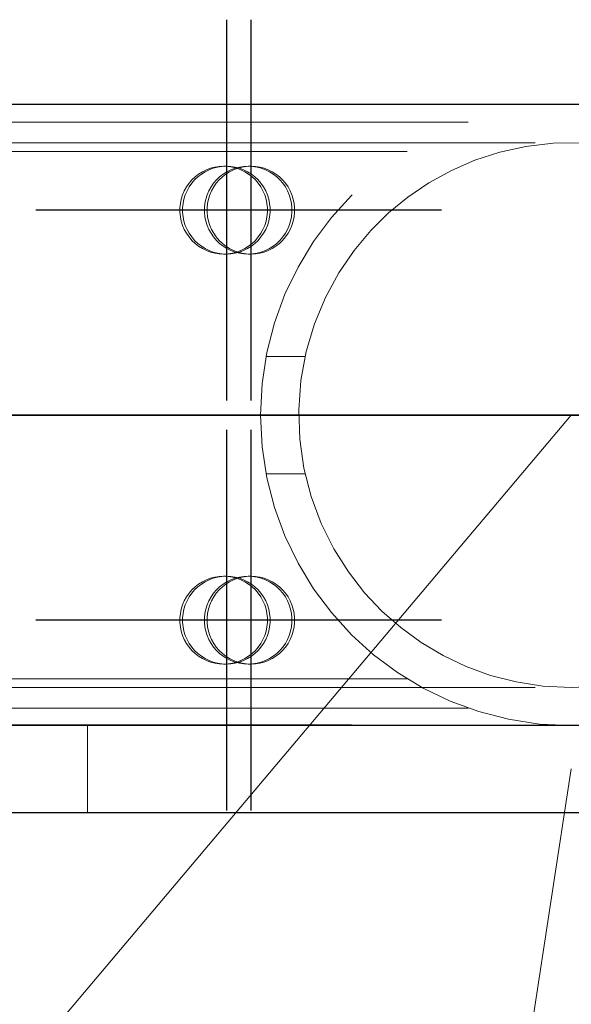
# Model space of a CAD drawing. Header units: millimetres. Extents: x -851 to 2, y 9346 to 10016.
# Tile 217 of 256: x -735.75 to -733.87, y 9759.56 to 9762.92. Entities that reach past the tile are written whole.
import ezdxf

# ---------------------------------------------------------------- set-up
doc = ezdxf.new("R2010")
doc.units = ezdxf.units.MM
doc.header["$LTSCALE"] = 10
doc.linetypes.add('HIDDEN', pattern=[0.375, 0.25, -0.125])
doc.linetypes.add('MITTE', pattern=[2, 1.25, -0.25, 0.25, -0.25])
for name, color, linetype, lineweight in [('PS_Hidden', 2, 'HIDDEN', 9), ('PS_Pos', 1, 'Continuous', 15), ('PS_Shape', 161, 'Continuous', 30), ('PS_SOLID', 7, 'Continuous', 30)]:
    doc.layers.add(name, color=color, linetype=linetype, lineweight=lineweight)
doc.layers.add('PS_Mid', color=5, linetype='MITTE')

# ---------------------------------------------------------------- blocks, each defined once
blk = doc.blocks.new('*X547')
at = {"layer": 'PS_Hidden', "color": 2, "linetype": 'HIDDEN'}
for p, q in [((-743.5684, 9762.5749), (-734.2199, 9762.5749)), ((-486.4917, 9762.5049), (-781.6917, 9762.5049)), ((-734.0237, 9762.4918), (-734.1124, 9762.4723)), ((-733.9304, 9762.5028), (-734.0237, 9762.4918)), ((-733.8323, 9762.5042), (-733.9304, 9762.5028)), ((-743.5684, 9762.4749), (-734.4284, 9762.4749)), ((-734.1124, 9762.4723), (-734.1969, 9762.445)), ((-735.0842, 9762.4218), (-735.0692, 9762.4241)), ((-735.0599, 9762.4241), (-735.0749, 9762.4218)), ((-735.0692, 9762.4241), (-735.0541, 9762.4249)), ((-735.0448, 9762.4249), (-735.0599, 9762.4241)), ((-735.0541, 9762.4249), (-735.039, 9762.4241)), ((-735.0541, 9762.4249), (-735.0448, 9762.4249)), ((-735.0297, 9762.4241), (-735.0448, 9762.4249)), ((-735.039, 9762.4241), (-735.0241, 9762.4218)), ((-735.0148, 9762.4218), (-735.0297, 9762.4241)), ((-735.0004, 9762.4218), (-734.9855, 9762.4241)), ((-734.9762, 9762.4241), (-734.9911, 9762.4218)), ((-734.9855, 9762.4241), (-734.9704, 9762.4249)), ((-734.9611, 9762.4249), (-734.9762, 9762.4241)), ((-734.9704, 9762.4249), (-734.9553, 9762.4241)), ((-734.9704, 9762.4249), (-734.9611, 9762.4249)), ((-734.946, 9762.4241), (-734.9611, 9762.4249)), ((-734.9553, 9762.4241), (-734.9403, 9762.4218)), ((-734.931, 9762.4218), (-734.946, 9762.4241)), ((-734.1969, 9762.445), (-734.2775, 9762.4101)), ((-735.1514, 9762.3887), (-735.1394, 9762.398)), ((-735.1301, 9762.398), (-735.1421, 9762.3887)), ((-735.1394, 9762.398), (-735.1266, 9762.406)), ((-735.1173, 9762.406), (-735.1301, 9762.398)), ((-735.1266, 9762.406), (-735.113, 9762.4127)), ((-735.1037, 9762.4127), (-735.1173, 9762.406)), ((-735.113, 9762.4127), (-735.0988, 9762.418)), ((-735.0895, 9762.418), (-735.1037, 9762.4127)), ((-735.0988, 9762.418), (-735.0842, 9762.4218)), ((-735.0749, 9762.4218), (-735.0895, 9762.418)), ((-735.0677, 9762.3887), (-735.0557, 9762.398)), ((-735.0464, 9762.398), (-735.0584, 9762.3887)), ((-735.0557, 9762.398), (-735.0429, 9762.406)), ((-735.0336, 9762.406), (-735.0464, 9762.398)), ((-735.0429, 9762.406), (-735.0293, 9762.4127)), ((-735.02, 9762.4127), (-735.0336, 9762.406)), ((-735.0293, 9762.4127), (-735.0151, 9762.418)), ((-735.0241, 9762.4218), (-735.0094, 9762.418)), ((-735.0058, 9762.418), (-735.02, 9762.4127)), ((-735.0151, 9762.418), (-735.0004, 9762.4218)), ((-735.0001, 9762.418), (-735.0148, 9762.4218)), ((-735.0094, 9762.418), (-734.9952, 9762.4127)), ((-734.9911, 9762.4218), (-735.0058, 9762.418)), ((-734.9859, 9762.4127), (-735.0001, 9762.418)), ((-734.9952, 9762.4127), (-734.9816, 9762.406)), ((-734.9723, 9762.406), (-734.9859, 9762.4127)), ((-734.9816, 9762.406), (-734.9688, 9762.398)), ((-734.9595, 9762.398), (-734.9723, 9762.406)), ((-734.9688, 9762.398), (-734.9568, 9762.3887)), ((-734.9475, 9762.3887), (-734.9595, 9762.398)), ((-734.9403, 9762.4218), (-734.9257, 9762.418)), ((-734.9164, 9762.418), (-734.931, 9762.4218)), ((-734.9257, 9762.418), (-734.9115, 9762.4127)), ((-734.9022, 9762.4127), (-734.9164, 9762.418)), ((-734.9115, 9762.4127), (-734.8979, 9762.406)), ((-734.8886, 9762.406), (-734.9022, 9762.4127)), ((-734.8979, 9762.406), (-734.8851, 9762.398)), ((-734.8758, 9762.398), (-734.8886, 9762.406)), ((-734.8851, 9762.398), (-734.8731, 9762.3887)), ((-734.8638, 9762.3887), (-734.8758, 9762.398)), ((-734.2775, 9762.4101), (-734.3538, 9762.368)), ((-735.1809, 9762.3542), (-735.1722, 9762.3667)), ((-735.1722, 9762.3667), (-735.1624, 9762.3782)), ((-735.1629, 9762.3667), (-735.1716, 9762.3542)), ((-735.1531, 9762.3782), (-735.1629, 9762.3667)), ((-735.1624, 9762.3782), (-735.1514, 9762.3887)), ((-735.1421, 9762.3887), (-735.1531, 9762.3782)), ((-735.0971, 9762.3542), (-735.0885, 9762.3667)), ((-735.0885, 9762.3667), (-735.0786, 9762.3782)), ((-735.0792, 9762.3667), (-735.0878, 9762.3542)), ((-735.0693, 9762.3782), (-735.0792, 9762.3667)), ((-735.0786, 9762.3782), (-735.0677, 9762.3887)), ((-735.0584, 9762.3887), (-735.0693, 9762.3782)), ((-734.9568, 9762.3887), (-734.9459, 9762.3782)), ((-734.9366, 9762.3782), (-734.9475, 9762.3887)), ((-734.9459, 9762.3782), (-734.936, 9762.3667)), ((-734.9267, 9762.3667), (-734.9366, 9762.3782)), ((-734.936, 9762.3667), (-734.9274, 9762.3542)), ((-734.9181, 9762.3542), (-734.9267, 9762.3667)), ((-734.8731, 9762.3887), (-734.8621, 9762.3782)), ((-734.8528, 9762.3782), (-734.8638, 9762.3887)), ((-734.8621, 9762.3782), (-734.8523, 9762.3667)), ((-734.843, 9762.3667), (-734.8528, 9762.3782)), ((-734.8523, 9762.3667), (-734.8436, 9762.3542)), ((-734.8343, 9762.3542), (-734.843, 9762.3667)), ((-734.3538, 9762.368), (-734.4254, 9762.3195)), ((-735.1987, 9762.3125), (-735.1942, 9762.327)), ((-735.1942, 9762.327), (-735.1882, 9762.341)), ((-735.1849, 9762.327), (-735.1894, 9762.3125)), ((-735.1882, 9762.341), (-735.1809, 9762.3542)), ((-735.1789, 9762.341), (-735.1849, 9762.327)), ((-735.1716, 9762.3542), (-735.1789, 9762.341)), ((-735.115, 9762.3125), (-735.1104, 9762.327)), ((-735.1104, 9762.327), (-735.1045, 9762.341)), ((-735.1011, 9762.327), (-735.1057, 9762.3125)), ((-735.1045, 9762.341), (-735.0971, 9762.3542)), ((-735.0952, 9762.341), (-735.1011, 9762.327)), ((-735.0878, 9762.3542), (-735.0952, 9762.341)), ((-734.9274, 9762.3542), (-734.92, 9762.341)), ((-734.92, 9762.341), (-734.9141, 9762.327)), ((-734.9107, 9762.341), (-734.9181, 9762.3542)), ((-734.9141, 9762.327), (-734.9095, 9762.3125)), ((-734.9048, 9762.327), (-734.9107, 9762.341)), ((-734.9002, 9762.3125), (-734.9048, 9762.327)), ((-734.8436, 9762.3542), (-734.8363, 9762.341)), ((-734.8363, 9762.341), (-734.8303, 9762.327)), ((-734.827, 9762.341), (-734.8343, 9762.3542)), ((-734.8303, 9762.327), (-734.8258, 9762.3125)), ((-734.821, 9762.327), (-734.827, 9762.341)), ((-734.8165, 9762.3125), (-734.821, 9762.327)), ((-735.2033, 9762.2825), (-735.2018, 9762.2976)), ((-735.2018, 9762.2976), (-735.1987, 9762.3125)), ((-735.1924, 9762.2976), (-735.194, 9762.2825)), ((-735.1894, 9762.3125), (-735.1924, 9762.2976)), ((-735.1195, 9762.2825), (-735.118, 9762.2976)), ((-735.118, 9762.2976), (-735.115, 9762.3125)), ((-735.1087, 9762.2976), (-735.1102, 9762.2825)), ((-735.1057, 9762.3125), (-735.1087, 9762.2976)), ((-734.9095, 9762.3125), (-734.9065, 9762.2976)), ((-734.9065, 9762.2976), (-734.905, 9762.2825)), ((-734.8972, 9762.2976), (-734.9002, 9762.3125)), ((-734.8957, 9762.2825), (-734.8972, 9762.2976)), ((-734.8258, 9762.3125), (-734.8228, 9762.2976)), ((-734.8228, 9762.2976), (-734.8212, 9762.2825)), ((-734.8134, 9762.2976), (-734.8165, 9762.3125)), ((-734.8119, 9762.2825), (-734.8134, 9762.2976)), ((-734.4254, 9762.3195), (-734.4915, 9762.2653)), ((-735.2033, 9762.2673), (-735.2033, 9762.2825)), ((-735.2018, 9762.2522), (-735.2033, 9762.2673)), ((-735.194, 9762.2825), (-735.194, 9762.2673)), ((-735.194, 9762.2673), (-735.1924, 9762.2522)), ((-735.1195, 9762.2673), (-735.1195, 9762.2825)), ((-735.118, 9762.2522), (-735.1195, 9762.2673)), ((-735.1102, 9762.2825), (-735.1102, 9762.2673)), ((-735.1102, 9762.2673), (-735.1087, 9762.2522)), ((-734.905, 9762.2673), (-734.9065, 9762.2522)), ((-734.905, 9762.2825), (-734.905, 9762.2673)), ((-734.8972, 9762.2522), (-734.8957, 9762.2673)), ((-734.8957, 9762.2673), (-734.8957, 9762.2825)), ((-734.8212, 9762.2673), (-734.8228, 9762.2522)), ((-734.8212, 9762.2825), (-734.8212, 9762.2673)), ((-734.8134, 9762.2522), (-734.8119, 9762.2673)), ((-734.8119, 9762.2673), (-734.8119, 9762.2825)), ((-734.4915, 9762.2653), (-734.552, 9762.2053)), ((-735.1987, 9762.2373), (-735.2018, 9762.2522)), ((-735.1942, 9762.2228), (-735.1987, 9762.2373)), ((-735.1882, 9762.2088), (-735.1942, 9762.2228)), ((-735.1924, 9762.2522), (-735.1894, 9762.2373)), ((-735.1894, 9762.2373), (-735.1849, 9762.2228)), ((-735.1849, 9762.2228), (-735.1789, 9762.2088)), ((-735.115, 9762.2373), (-735.118, 9762.2522)), ((-735.1104, 9762.2228), (-735.115, 9762.2373)), ((-735.1045, 9762.2088), (-735.1104, 9762.2228)), ((-735.1087, 9762.2522), (-735.1057, 9762.2373)), ((-735.1057, 9762.2373), (-735.1011, 9762.2228)), ((-735.1011, 9762.2228), (-735.0952, 9762.2088)), ((-734.9141, 9762.2228), (-734.92, 9762.2088)), ((-734.9095, 9762.2373), (-734.9141, 9762.2228)), ((-734.9107, 9762.2088), (-734.9048, 9762.2228)), ((-734.9065, 9762.2522), (-734.9095, 9762.2373)), ((-734.9048, 9762.2228), (-734.9002, 9762.2373)), ((-734.9002, 9762.2373), (-734.8972, 9762.2522)), ((-734.8303, 9762.2228), (-734.8363, 9762.2088)), ((-734.8258, 9762.2373), (-734.8303, 9762.2228)), ((-734.827, 9762.2088), (-734.821, 9762.2228)), ((-734.8228, 9762.2522), (-734.8258, 9762.2373)), ((-734.821, 9762.2228), (-734.8165, 9762.2373)), ((-734.8165, 9762.2373), (-734.8134, 9762.2522)), ((-735.1809, 9762.1956), (-735.1882, 9762.2088)), ((-735.1722, 9762.1831), (-735.1809, 9762.1956)), ((-735.1789, 9762.2088), (-735.1716, 9762.1956)), ((-735.1716, 9762.1956), (-735.1629, 9762.1831)), ((-735.0971, 9762.1956), (-735.1045, 9762.2088)), ((-735.0885, 9762.1831), (-735.0971, 9762.1956)), ((-735.0952, 9762.2088), (-735.0878, 9762.1956)), ((-735.0878, 9762.1956), (-735.0792, 9762.1831)), ((-734.9274, 9762.1956), (-734.936, 9762.1831)), ((-734.92, 9762.2088), (-734.9274, 9762.1956)), ((-734.9267, 9762.1831), (-734.9181, 9762.1956)), ((-734.9181, 9762.1956), (-734.9107, 9762.2088)), ((-734.8436, 9762.1956), (-734.8523, 9762.1831)), ((-734.8363, 9762.2088), (-734.8436, 9762.1956)), ((-734.843, 9762.1831), (-734.8343, 9762.1956)), ((-734.8343, 9762.1956), (-734.827, 9762.2088)), ((-734.552, 9762.2053), (-734.6091, 9762.137)), ((-735.1624, 9762.1716), (-735.1722, 9762.1831)), ((-735.1629, 9762.1831), (-735.1531, 9762.1716)), ((-735.1514, 9762.1611), (-735.1624, 9762.1716)), ((-735.1531, 9762.1716), (-735.1421, 9762.1611)), ((-735.1394, 9762.1518), (-735.1514, 9762.1611)), ((-735.1421, 9762.1611), (-735.1301, 9762.1518)), ((-735.0786, 9762.1716), (-735.0885, 9762.1831)), ((-735.0792, 9762.1831), (-735.0693, 9762.1716)), ((-735.0677, 9762.1611), (-735.0786, 9762.1716)), ((-735.0693, 9762.1716), (-735.0584, 9762.1611)), ((-735.0557, 9762.1518), (-735.0677, 9762.1611)), ((-735.0584, 9762.1611), (-735.0464, 9762.1518)), ((-734.9568, 9762.1611), (-734.9688, 9762.1518)), ((-734.9595, 9762.1518), (-734.9475, 9762.1611)), ((-734.9459, 9762.1716), (-734.9568, 9762.1611)), ((-734.9475, 9762.1611), (-734.9366, 9762.1716)), ((-734.936, 9762.1831), (-734.9459, 9762.1716)), ((-734.9366, 9762.1716), (-734.9267, 9762.1831)), ((-734.8731, 9762.1611), (-734.8851, 9762.1518)), ((-734.8758, 9762.1518), (-734.8638, 9762.1611)), ((-734.8621, 9762.1716), (-734.8731, 9762.1611)), ((-734.8638, 9762.1611), (-734.8528, 9762.1716)), ((-734.8523, 9762.1831), (-734.8621, 9762.1716)), ((-734.8528, 9762.1716), (-734.843, 9762.1831)), ((-735.1266, 9762.1437), (-735.1394, 9762.1518)), ((-735.1301, 9762.1518), (-735.1173, 9762.1437)), ((-735.113, 9762.1371), (-735.1266, 9762.1437)), ((-735.1173, 9762.1437), (-735.1037, 9762.1371)), ((-735.0988, 9762.1318), (-735.113, 9762.1371)), ((-735.1037, 9762.1371), (-735.0895, 9762.1318)), ((-735.0842, 9762.128), (-735.0988, 9762.1318)), ((-735.0895, 9762.1318), (-735.0749, 9762.128)), ((-735.0692, 9762.1257), (-735.0842, 9762.128)), ((-735.0749, 9762.128), (-735.0599, 9762.1257)), ((-735.0541, 9762.1249), (-735.0692, 9762.1257)), ((-735.0599, 9762.1257), (-735.0448, 9762.1249)), ((-735.0429, 9762.1437), (-735.0557, 9762.1518)), ((-735.039, 9762.1257), (-735.0541, 9762.1249)), ((-735.0541, 9762.1249), (-735.0448, 9762.1249)), ((-735.0464, 9762.1518), (-735.0336, 9762.1437)), ((-735.0448, 9762.1249), (-735.0297, 9762.1257)), ((-735.0293, 9762.1371), (-735.0429, 9762.1437)), ((-735.0241, 9762.128), (-735.039, 9762.1257)), ((-735.0336, 9762.1437), (-735.02, 9762.1371)), ((-735.0297, 9762.1257), (-735.0148, 9762.128)), ((-735.0151, 9762.1318), (-735.0293, 9762.1371)), ((-735.0094, 9762.1318), (-735.0241, 9762.128)), ((-735.02, 9762.1371), (-735.0058, 9762.1318)), ((-735.0004, 9762.128), (-735.0151, 9762.1318)), ((-735.0148, 9762.128), (-735.0001, 9762.1318)), ((-734.9952, 9762.1371), (-735.0094, 9762.1318)), ((-735.0058, 9762.1318), (-734.9911, 9762.128)), ((-734.9855, 9762.1257), (-735.0004, 9762.128)), ((-735.0001, 9762.1318), (-734.9859, 9762.1371)), ((-734.9816, 9762.1437), (-734.9952, 9762.1371)), ((-734.9911, 9762.128), (-734.9762, 9762.1257)), ((-734.9859, 9762.1371), (-734.9723, 9762.1437)), ((-734.9704, 9762.1249), (-734.9855, 9762.1257)), ((-734.9688, 9762.1518), (-734.9816, 9762.1437)), ((-734.9762, 9762.1257), (-734.9611, 9762.1249)), ((-734.9723, 9762.1437), (-734.9595, 9762.1518)), ((-734.9553, 9762.1257), (-734.9704, 9762.1249)), ((-734.9704, 9762.1249), (-734.9611, 9762.1249)), ((-734.9611, 9762.1249), (-734.946, 9762.1257)), ((-734.9403, 9762.128), (-734.9553, 9762.1257)), ((-734.946, 9762.1257), (-734.931, 9762.128)), ((-734.9257, 9762.1318), (-734.9403, 9762.128)), ((-734.931, 9762.128), (-734.9164, 9762.1318)), ((-734.9115, 9762.1371), (-734.9257, 9762.1318)), ((-734.9164, 9762.1318), (-734.9022, 9762.1371)), ((-734.8979, 9762.1437), (-734.9115, 9762.1371)), ((-734.9022, 9762.1371), (-734.8886, 9762.1437)), ((-734.8851, 9762.1518), (-734.8979, 9762.1437)), ((-734.8886, 9762.1437), (-734.8758, 9762.1518)), ((-734.6091, 9762.137), (-734.6613, 9762.0605)), ((-734.6613, 9762.0605), (-734.707, 9761.9768)), ((-734.707, 9761.9768), (-734.7445, 9761.8867)), ((-734.7445, 9761.8867), (-734.7728, 9761.7916)), ((-734.7728, 9761.7916), (-734.7908, 9761.693)), ((-734.9093, 9761.7749), (-734.7766, 9761.7749)), ((-734.7908, 9761.693), (-734.7982, 9761.5931)), ((-734.7982, 9761.5931), (-734.7947, 9761.4931)), ((-734.7947, 9761.4931), (-734.7806, 9761.3938)), ((-734.7806, 9761.3938), (-734.7559, 9761.2972)), ((-734.9093, 9761.3749), (-734.7766, 9761.3749)), ((-734.7559, 9761.2972), (-734.7217, 9761.2051)), ((-734.7217, 9761.2051), (-734.6788, 9761.1189)), ((-734.6788, 9761.1189), (-734.6287, 9761.0398)), ((-735.1266, 9761.006), (-735.113, 9761.0127)), ((-735.1037, 9761.0127), (-735.1173, 9761.006)), ((-735.113, 9761.0127), (-735.0988, 9761.018)), ((-735.0895, 9761.018), (-735.1037, 9761.0127)), ((-735.0988, 9761.018), (-735.0842, 9761.0218)), ((-735.0749, 9761.0218), (-735.0895, 9761.018)), ((-735.0842, 9761.0218), (-735.0692, 9761.0241)), ((-735.0599, 9761.0241), (-735.0749, 9761.0218)), ((-735.0692, 9761.0241), (-735.0541, 9761.0249)), ((-735.0448, 9761.0249), (-735.0599, 9761.0241)), ((-735.0541, 9761.0249), (-735.039, 9761.0241)), ((-735.0541, 9761.0249), (-735.0448, 9761.0249)), ((-735.0297, 9761.0241), (-735.0448, 9761.0249)), ((-735.0429, 9761.006), (-735.0293, 9761.0127)), ((-735.039, 9761.0241), (-735.0241, 9761.0218)), ((-735.02, 9761.0127), (-735.0336, 9761.006)), ((-735.0148, 9761.0218), (-735.0297, 9761.0241)), ((-735.0293, 9761.0127), (-735.0151, 9761.018)), ((-735.0241, 9761.0218), (-735.0094, 9761.018)), ((-735.0058, 9761.018), (-735.02, 9761.0127)), ((-735.0151, 9761.018), (-735.0004, 9761.0218)), ((-735.0001, 9761.018), (-735.0148, 9761.0218)), ((-735.0094, 9761.018), (-734.9952, 9761.0127)), ((-734.9911, 9761.0218), (-735.0058, 9761.018)), ((-735.0004, 9761.0218), (-734.9855, 9761.0241)), ((-734.9859, 9761.0127), (-735.0001, 9761.018)), ((-734.9952, 9761.0127), (-734.9816, 9761.006)), ((-734.9762, 9761.0241), (-734.9911, 9761.0218)), ((-734.9723, 9761.006), (-734.9859, 9761.0127)), ((-734.9855, 9761.0241), (-734.9704, 9761.0249)), ((-734.9611, 9761.0249), (-734.9762, 9761.0241)), ((-734.9704, 9761.0249), (-734.9553, 9761.0241)), ((-734.9704, 9761.0249), (-734.9611, 9761.0249)), ((-734.946, 9761.0241), (-734.9611, 9761.0249)), ((-734.9553, 9761.0241), (-734.9403, 9761.0218)), ((-734.931, 9761.0218), (-734.946, 9761.0241)), ((-734.9403, 9761.0218), (-734.9257, 9761.018)), ((-734.9164, 9761.018), (-734.931, 9761.0218)), ((-734.9257, 9761.018), (-734.9115, 9761.0127)), ((-734.9022, 9761.0127), (-734.9164, 9761.018)), ((-734.9115, 9761.0127), (-734.8979, 9761.006)), ((-734.8886, 9761.006), (-734.9022, 9761.0127)), ((-734.6287, 9761.0398), (-734.5732, 9760.9684)), ((-735.1624, 9760.9782), (-735.1514, 9760.9887)), ((-735.1421, 9760.9887), (-735.1531, 9760.9782)), ((-735.1514, 9760.9887), (-735.1394, 9760.998)), ((-735.1301, 9760.998), (-735.1421, 9760.9887)), ((-735.1394, 9760.998), (-735.1266, 9761.006)), ((-735.1173, 9761.006), (-735.1301, 9760.998)), ((-735.0786, 9760.9782), (-735.0677, 9760.9887)), ((-735.0584, 9760.9887), (-735.0693, 9760.9782)), ((-735.0677, 9760.9887), (-735.0557, 9760.998)), ((-735.0464, 9760.998), (-735.0584, 9760.9887)), ((-735.0557, 9760.998), (-735.0429, 9761.006)), ((-735.0336, 9761.006), (-735.0464, 9760.998)), ((-734.9816, 9761.006), (-734.9688, 9760.998)), ((-734.9595, 9760.998), (-734.9723, 9761.006)), ((-734.9688, 9760.998), (-734.9568, 9760.9887)), ((-734.9475, 9760.9887), (-734.9595, 9760.998)), ((-734.9568, 9760.9887), (-734.9459, 9760.9782)), ((-734.9366, 9760.9782), (-734.9475, 9760.9887)), ((-734.8979, 9761.006), (-734.8851, 9760.998)), ((-734.8758, 9760.998), (-734.8886, 9761.006)), ((-734.8851, 9760.998), (-734.8731, 9760.9887)), ((-734.8638, 9760.9887), (-734.8758, 9760.998)), ((-734.8731, 9760.9887), (-734.8621, 9760.9782)), ((-734.8528, 9760.9782), (-734.8638, 9760.9887)), ((-735.1882, 9760.941), (-735.1809, 9760.9542)), ((-735.1809, 9760.9542), (-735.1722, 9760.9667)), ((-735.1716, 9760.9542), (-735.1789, 9760.941)), ((-735.1722, 9760.9667), (-735.1624, 9760.9782)), ((-735.1629, 9760.9667), (-735.1716, 9760.9542)), ((-735.1531, 9760.9782), (-735.1629, 9760.9667)), ((-735.1045, 9760.941), (-735.0971, 9760.9542)), ((-735.0971, 9760.9542), (-735.0885, 9760.9667)), ((-735.0878, 9760.9542), (-735.0952, 9760.941)), ((-735.0885, 9760.9667), (-735.0786, 9760.9782)), ((-735.0792, 9760.9667), (-735.0878, 9760.9542)), ((-735.0693, 9760.9782), (-735.0792, 9760.9667)), ((-734.9459, 9760.9782), (-734.936, 9760.9667)), ((-734.9267, 9760.9667), (-734.9366, 9760.9782)), ((-734.936, 9760.9667), (-734.9274, 9760.9542)), ((-734.9274, 9760.9542), (-734.92, 9760.941)), ((-734.9181, 9760.9542), (-734.9267, 9760.9667)), ((-734.9107, 9760.941), (-734.9181, 9760.9542)), ((-734.8621, 9760.9782), (-734.8523, 9760.9667)), ((-734.843, 9760.9667), (-734.8528, 9760.9782)), ((-734.8523, 9760.9667), (-734.8436, 9760.9542)), ((-734.8436, 9760.9542), (-734.8363, 9760.941)), ((-734.8343, 9760.9542), (-734.843, 9760.9667)), ((-734.827, 9760.941), (-734.8343, 9760.9542)), ((-734.5732, 9760.9684), (-734.514, 9760.9055)), ((-735.2018, 9760.8976), (-735.1987, 9760.9125)), ((-735.1987, 9760.9125), (-735.1942, 9760.927)), ((-735.1942, 9760.927), (-735.1882, 9760.941)), ((-735.1894, 9760.9125), (-735.1924, 9760.8976)), ((-735.1849, 9760.927), (-735.1894, 9760.9125)), ((-735.1789, 9760.941), (-735.1849, 9760.927)), ((-735.118, 9760.8976), (-735.115, 9760.9125)), ((-735.115, 9760.9125), (-735.1104, 9760.927)), ((-735.1104, 9760.927), (-735.1045, 9760.941)), ((-735.1057, 9760.9125), (-735.1087, 9760.8976)), ((-735.1011, 9760.927), (-735.1057, 9760.9125)), ((-735.0952, 9760.941), (-735.1011, 9760.927)), ((-734.92, 9760.941), (-734.9141, 9760.927)), ((-734.9141, 9760.927), (-734.9095, 9760.9125)), ((-734.9048, 9760.927), (-734.9107, 9760.941)), ((-734.9095, 9760.9125), (-734.9065, 9760.8976)), ((-734.9002, 9760.9125), (-734.9048, 9760.927)), ((-734.8972, 9760.8976), (-734.9002, 9760.9125)), ((-734.8363, 9760.941), (-734.8303, 9760.927)), ((-734.8303, 9760.927), (-734.8258, 9760.9125)), ((-734.821, 9760.927), (-734.827, 9760.941)), ((-734.8258, 9760.9125), (-734.8228, 9760.8976)), ((-734.8165, 9760.9125), (-734.821, 9760.927)), ((-734.8134, 9760.8976), (-734.8165, 9760.9125)), ((-735.2033, 9760.8825), (-735.2018, 9760.8976)), ((-735.2033, 9760.8673), (-735.2033, 9760.8825)), ((-735.1924, 9760.8976), (-735.194, 9760.8825)), ((-735.194, 9760.8825), (-735.194, 9760.8673)), ((-735.1195, 9760.8825), (-735.118, 9760.8976)), ((-735.1195, 9760.8673), (-735.1195, 9760.8825)), ((-735.1087, 9760.8976), (-735.1102, 9760.8825)), ((-735.1102, 9760.8825), (-735.1102, 9760.8673)), ((-734.9065, 9760.8976), (-734.905, 9760.8825)), ((-734.905, 9760.8825), (-734.905, 9760.8673)), ((-734.8957, 9760.8825), (-734.8972, 9760.8976)), ((-734.8957, 9760.8673), (-734.8957, 9760.8825)), ((-734.8228, 9760.8976), (-734.8212, 9760.8825)), ((-734.8212, 9760.8825), (-734.8212, 9760.8673)), ((-734.8119, 9760.8825), (-734.8134, 9760.8976)), ((-734.8119, 9760.8673), (-734.8119, 9760.8825)), ((-734.514, 9760.9055), (-734.4501, 9760.8494)), ((-735.2018, 9760.8522), (-735.2033, 9760.8673)), ((-735.1987, 9760.8373), (-735.2018, 9760.8522)), ((-735.194, 9760.8673), (-735.1924, 9760.8522)), ((-735.1924, 9760.8522), (-735.1894, 9760.8373)), ((-735.118, 9760.8522), (-735.1195, 9760.8673)), ((-735.115, 9760.8373), (-735.118, 9760.8522)), ((-735.1102, 9760.8673), (-735.1087, 9760.8522)), ((-735.1087, 9760.8522), (-735.1057, 9760.8373)), ((-734.9065, 9760.8522), (-734.9095, 9760.8373)), ((-734.905, 9760.8673), (-734.9065, 9760.8522)), ((-734.9002, 9760.8373), (-734.8972, 9760.8522)), ((-734.8972, 9760.8522), (-734.8957, 9760.8673)), ((-734.8228, 9760.8522), (-734.8258, 9760.8373)), ((-734.8212, 9760.8673), (-734.8228, 9760.8522)), ((-734.8165, 9760.8373), (-734.8134, 9760.8522)), ((-734.8134, 9760.8522), (-734.8119, 9760.8673)), ((-734.4501, 9760.8494), (-734.3805, 9760.7987)), ((-735.1942, 9760.8228), (-735.1987, 9760.8373)), ((-735.1882, 9760.8088), (-735.1942, 9760.8228)), ((-735.1894, 9760.8373), (-735.1849, 9760.8228)), ((-735.1849, 9760.8228), (-735.1789, 9760.8088)), ((-735.1104, 9760.8228), (-735.115, 9760.8373)), ((-735.1045, 9760.8088), (-735.1104, 9760.8228)), ((-735.1057, 9760.8373), (-735.1011, 9760.8228)), ((-735.1011, 9760.8228), (-735.0952, 9760.8088)), ((-734.9141, 9760.8228), (-734.92, 9760.8088)), ((-734.9095, 9760.8373), (-734.9141, 9760.8228)), ((-734.9107, 9760.8088), (-734.9048, 9760.8228)), ((-734.9048, 9760.8228), (-734.9002, 9760.8373)), ((-734.8303, 9760.8228), (-734.8363, 9760.8088)), ((-734.8258, 9760.8373), (-734.8303, 9760.8228)), ((-734.827, 9760.8088), (-734.821, 9760.8228)), ((-734.821, 9760.8228), (-734.8165, 9760.8373)), ((-735.1809, 9760.7956), (-735.1882, 9760.8088)), ((-735.1722, 9760.7831), (-735.1809, 9760.7956)), ((-735.1789, 9760.8088), (-735.1716, 9760.7956)), ((-735.1624, 9760.7716), (-735.1722, 9760.7831)), ((-735.1716, 9760.7956), (-735.1629, 9760.7831)), ((-735.1629, 9760.7831), (-735.1531, 9760.7716)), ((-735.0971, 9760.7956), (-735.1045, 9760.8088)), ((-735.0885, 9760.7831), (-735.0971, 9760.7956)), ((-735.0952, 9760.8088), (-735.0878, 9760.7956)), ((-735.0786, 9760.7716), (-735.0885, 9760.7831)), ((-735.0878, 9760.7956), (-735.0792, 9760.7831)), ((-735.0792, 9760.7831), (-735.0693, 9760.7716)), ((-734.936, 9760.7831), (-734.9459, 9760.7716)), ((-734.9366, 9760.7716), (-734.9267, 9760.7831)), ((-734.9274, 9760.7956), (-734.936, 9760.7831)), ((-734.92, 9760.8088), (-734.9274, 9760.7956)), ((-734.9267, 9760.7831), (-734.9181, 9760.7956)), ((-734.9181, 9760.7956), (-734.9107, 9760.8088)), ((-734.8523, 9760.7831), (-734.8621, 9760.7716)), ((-734.8528, 9760.7716), (-734.843, 9760.7831)), ((-734.8436, 9760.7956), (-734.8523, 9760.7831)), ((-734.8363, 9760.8088), (-734.8436, 9760.7956)), ((-734.843, 9760.7831), (-734.8343, 9760.7956)), ((-734.8343, 9760.7956), (-734.827, 9760.8088)), ((-734.3805, 9760.7987), (-734.3058, 9760.7542)), ((-735.1514, 9760.7611), (-735.1624, 9760.7716)), ((-735.1531, 9760.7716), (-735.1421, 9760.7611)), ((-735.1394, 9760.7518), (-735.1514, 9760.7611)), ((-735.1421, 9760.7611), (-735.1301, 9760.7518)), ((-735.1266, 9760.7437), (-735.1394, 9760.7518)), ((-735.1301, 9760.7518), (-735.1173, 9760.7437)), ((-735.113, 9760.7371), (-735.1266, 9760.7437)), ((-735.1173, 9760.7437), (-735.1037, 9760.7371)), ((-735.0677, 9760.7611), (-735.0786, 9760.7716)), ((-735.0693, 9760.7716), (-735.0584, 9760.7611)), ((-735.0557, 9760.7518), (-735.0677, 9760.7611)), ((-735.0584, 9760.7611), (-735.0464, 9760.7518)), ((-735.0429, 9760.7437), (-735.0557, 9760.7518)), ((-735.0464, 9760.7518), (-735.0336, 9760.7437)), ((-735.0293, 9760.7371), (-735.0429, 9760.7437)), ((-735.0336, 9760.7437), (-735.02, 9760.7371)), ((-734.9816, 9760.7437), (-734.9952, 9760.7371)), ((-734.9859, 9760.7371), (-734.9723, 9760.7437)), ((-734.9688, 9760.7518), (-734.9816, 9760.7437)), ((-734.9723, 9760.7437), (-734.9595, 9760.7518)), ((-734.9568, 9760.7611), (-734.9688, 9760.7518)), ((-734.9595, 9760.7518), (-734.9475, 9760.7611)), ((-734.9459, 9760.7716), (-734.9568, 9760.7611)), ((-734.9475, 9760.7611), (-734.9366, 9760.7716)), ((-734.8979, 9760.7437), (-734.9115, 9760.7371)), ((-734.9022, 9760.7371), (-734.8886, 9760.7437)), ((-734.8851, 9760.7518), (-734.8979, 9760.7437)), ((-734.8886, 9760.7437), (-734.8758, 9760.7518)), ((-734.8731, 9760.7611), (-734.8851, 9760.7518)), ((-734.8758, 9760.7518), (-734.8638, 9760.7611)), ((-734.8621, 9760.7716), (-734.8731, 9760.7611)), ((-734.8638, 9760.7611), (-734.8528, 9760.7716)), ((-734.3058, 9760.7542), (-734.2267, 9760.7167)), ((-735.0988, 9760.7318), (-735.113, 9760.7371)), ((-735.1037, 9760.7371), (-735.0895, 9760.7318)), ((-735.0842, 9760.728), (-735.0988, 9760.7318)), ((-735.0895, 9760.7318), (-735.0749, 9760.728)), ((-735.0692, 9760.7257), (-735.0842, 9760.728)), ((-735.0749, 9760.728), (-735.0599, 9760.7257)), ((-735.0541, 9760.7249), (-735.0692, 9760.7257)), ((-735.0599, 9760.7257), (-735.0448, 9760.7249)), ((-735.039, 9760.7257), (-735.0541, 9760.7249)), ((-735.0541, 9760.7249), (-735.0448, 9760.7249)), ((-735.0448, 9760.7249), (-735.0297, 9760.7257)), ((-735.0241, 9760.728), (-735.039, 9760.7257)), ((-735.0297, 9760.7257), (-735.0148, 9760.728)), ((-735.0151, 9760.7318), (-735.0293, 9760.7371)), ((-735.0094, 9760.7318), (-735.0241, 9760.728)), ((-735.02, 9760.7371), (-735.0058, 9760.7318)), ((-735.0004, 9760.728), (-735.0151, 9760.7318)), ((-735.0148, 9760.728), (-735.0001, 9760.7318)), ((-734.9952, 9760.7371), (-735.0094, 9760.7318)), ((-735.0058, 9760.7318), (-734.9911, 9760.728)), ((-734.9855, 9760.7257), (-735.0004, 9760.728)), ((-735.0001, 9760.7318), (-734.9859, 9760.7371)), ((-734.9911, 9760.728), (-734.9762, 9760.7257)), ((-734.9704, 9760.7249), (-734.9855, 9760.7257)), ((-734.9762, 9760.7257), (-734.9611, 9760.7249)), ((-734.9553, 9760.7257), (-734.9704, 9760.7249)), ((-734.9704, 9760.7249), (-734.9611, 9760.7249)), ((-734.9611, 9760.7249), (-734.946, 9760.7257)), ((-734.9403, 9760.728), (-734.9553, 9760.7257)), ((-734.946, 9760.7257), (-734.931, 9760.728)), ((-734.9257, 9760.7318), (-734.9403, 9760.728)), ((-734.931, 9760.728), (-734.9164, 9760.7318)), ((-734.9115, 9760.7371), (-734.9257, 9760.7318)), ((-734.9164, 9760.7318), (-734.9022, 9760.7371)), ((-734.2267, 9760.7167), (-734.1436, 9760.6865)), ((-734.1436, 9760.6865), (-734.0565, 9760.6641)), ((-486.4917, 9760.6449), (-781.6917, 9760.6449)), ((-743.5684, 9760.6749), (-734.4284, 9760.6749)), ((-734.0565, 9760.6641), (-733.965, 9760.6499)), ((-733.965, 9760.6499), (-733.8684, 9760.6449)), ((-733.8684, 9760.6449), (-733.7703, 9760.6501)), ((-743.5684, 9760.5749), (-734.2199, 9760.5749)), ((-730.8684, 9760.5177), (-736.8684, 9760.5177)), ((-735.5184, 9760.2177), (-735.5184, 9760.5177))]:
    blk.add_line(p, q, dxfattribs=at)
at = {"layer": 'PS_Hidden', "extrusion": (0, 0, -1)}
blk.add_arc((733.8684, 9761.5749), 1.06, 270, 90, dxfattribs=at)
at = {"layer": 'PS_Mid', "color": 5, "linetype": 'MITTE'}
for p, q in [((-735.0448, 9762.9249), (-735.0448, 9761.6249)), ((-734.9611, 9762.9249), (-734.9611, 9761.6249)), ((-734.3948, 9762.2749), (-735.6948, 9762.2749)), ((-734.3111, 9762.2749), (-735.6111, 9762.2749)), ((-786.0525, 9761.5749), (-731.6843, 9761.5749)), ((-484.0025, 9761.5749), (-784.1809, 9761.5749)), ((-736.0525, 9761.5749), (-681.6843, 9761.5749)), ((-734.2749, 9761.5749), (-735.4284, 9761.5749)), ((-733.8684, 9761.5749), (-733.8684, 9761.5749)), ((-735.0448, 9761.5249), (-735.0448, 9760.2249)), ((-734.9611, 9761.5249), (-734.9611, 9760.2249)), ((-734.3948, 9760.8749), (-735.6948, 9760.8749)), ((-734.3111, 9760.8749), (-735.6111, 9760.8749))]:
    blk.add_line(p, q, dxfattribs=at)
at = {"layer": 'PS_SOLID', "color": 7, "linetype": 'Continuous'}
for p, q in [((-486.4917, 9762.6349), (-781.6917, 9762.6349)), ((-486.4917, 9760.5149), (-781.6917, 9760.5149)), ((-730.8684, 9760.2177), (-736.8684, 9760.2177))]:
    blk.add_line(p, q, dxfattribs=at)
blk = doc.blocks.new('*X613')
at = {"color": 1}
blk.add_line((-733.8684, 9761.5749), (-737.1608, 9757.6684), dxfattribs=at)
blk = doc.blocks.new('*X614')
at = {"color": 1}
blk.add_line((-733.8684, 9760.3677), (-735.0603, 9752.6127), dxfattribs=at)

msp = doc.modelspace()

# ---------------------------------------------------------------- block references
at = {"layer": 'PS_Pos'}
for name in ['*X613', '*X614']:
    msp.add_blockref(name, (0, 0), dxfattribs=at)
at = {"layer": 'PS_Shape', "color": 31}
msp.add_blockref('*X547', (0, 0), dxfattribs=at)

doc.saveas('drawing.dxf')
